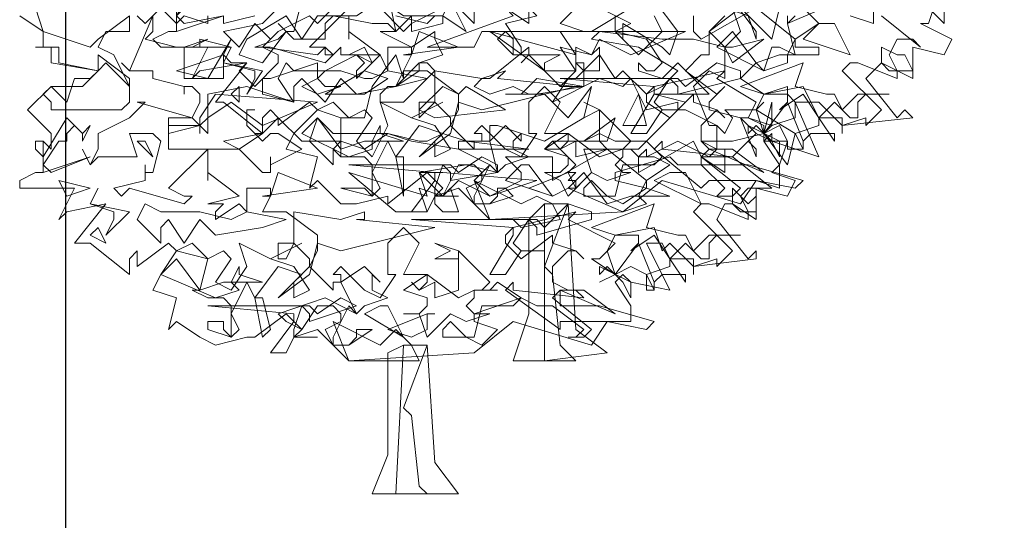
# Model space of a CAD drawing. Header units: millimetres. Extents: x 4234 to 4704, y 1542 to 2004.
# Tile 68 of 256: x 4244.33 to 4256.83, y 1732.48 to 1738.83. Entities that reach past the tile are written whole.
import ezdxf

# ---------------------------------------------------------------- set-up
doc = ezdxf.new("R2010")
doc.units = ezdxf.units.MM
doc.layers.add('BOD', color=40, linetype='Continuous')
doc.layers.add('DIMENSIONS', color=7, linetype='Continuous')

# ---------------------------------------------------------------- blocks, each defined once
blk = doc.blocks.new('A$Cf9015526')
at = {"color": 116, "lineweight": 0, "true_color": 0x136734}
for points in [[(2.6649, 1.3991), (2.6427, 1.3324), (2.6204, 1.3324), (2.7093, 1.288), (2.6871, 1.2436), (2.5982, 1.2658), (2.5982, 1.177), (2.5094, 1.2214), (2.465, 1.177), (2.5538, 1.0659), (2.576, 1.0882), (2.5982, 1.0659), (2.3984, 1.0437), (2.3984, 1.0215), (2.3984, 1.0659), (2.3318, 1.0659), (2.3095, 1.1104), (2.2651, 1.1104), (2.3318, 0.9549), (2.1985, 0.9993), (2.1985, 1.0215), (2.1763, 0.9993), (2.2207, 0.9327), (2.2207, 0.8661), (2.1541, 0.8883), (2.1097, 0.8217), (1.8876, 0.8883), (1.7766, 0.7995), (1.3991, 0.7773), (1.3102, 0.8661), (1.2436, 0.8439), (1.2658, 0.8661), (1.2214, 0.9105), (1.1104, 0.8217), (1.1104, 0.8439), (1.0215, 0.8217), (0.9771, 0.8217), (0.9105, 0.8883), (0.8883, 0.8661), (0.9105, 0.9549), (0.8217, 0.9771), (0.8439, 1.0215), (0.9105, 1.0882), (0.8883, 1.1104), (0.7995, 1.0437), (0.7995, 1.0659), (0.7773, 1.0882), (0.755, 1.0659), (0.755, 1.0215), (0.644, 1.1104), (0.6218, 1.1104), (0.7106, 1.2214), (0.5774, 1.1992), (0.5552, 1.177), (0.5996, 1.2658), (0.4664, 1.2658), (0.4441, 1.288), (0.4886, 1.3102), (0.5108, 1.3102), (0.5108, 1.3991)], [(1.71, 1.3768), (1.7988, 1.3324), (1.7544, 1.3102), (1.821, 1.2436), (1.8876, 1.3102), (1.8654, 1.3546)], [(1.9764, 1.3546), (1.9764, 1.3102), (1.9986, 1.288), (2.1541, 1.3768), (2.2651, 1.288), (2.3318, 1.3324), (2.2873, 1.3768)], [(2.5094, 1.3546), (2.6204, 1.2658), (2.5982, 1.288), (2.5538, 1.288), (2.5316, 1.2436), (2.5538, 1.1992), (2.5538, 1.177), (2.4428, 1.2214), (2.4206, 1.2214), (2.3984, 1.1992), (2.5094, 1.0882), (2.465, 1.0437), (2.465, 1.0659), (2.3984, 1.0437), (2.3318, 1.1104), (2.3095, 1.1104), (2.2873, 1.1548), (2.1763, 1.1326), (2.1541, 1.0882), (2.1763, 1.0215), (2.2429, 1.1104), (2.2873, 0.9993), (2.2873, 0.9771), (2.2429, 0.9771), (2.2429, 0.9993), (2.2207, 1.0437), (2.1763, 1.0215), (2.1985, 0.9993), (2.1541, 1.0215), (2.1319, 0.9993), (2.1541, 1.0215), (2.1097, 1.0659), (2.1319, 1.0659), (2.1541, 1.1104), (2.0431, 1.177), (2.0653, 1.1992), (1.8654, 1.1548), (1.8432, 1.1326), (1.8432, 1.1104), (1.9098, 1.0659), (1.9764, 1.1326), (1.9764, 1.1104), (2.0431, 1.0882), (2.0653, 1.0659), (2.0431, 1.0882), (1.9986, 1.0437), (1.9986, 0.9993), (2.0431, 0.9771), (2.0875, 0.9771), (2.1763, 0.9105), (2.0209, 0.9771), (1.9986, 0.9549), (2.1097, 0.8661), (2.0875, 0.8439), (2.0431, 0.8439), (2.0653, 0.8661), (1.9986, 0.9327), (1.932, 0.9327), (1.9098, 0.9549), (1.7544, 0.9105), (1.7544, 0.8883), (1.8432, 0.8661), (1.7766, 0.8217), (1.7322, 0.8439), (1.6877, 0.8439), (1.6655, 0.8439), (1.6655, 0.8661), (1.6877, 0.8883), (1.7322, 0.8439), (1.7544, 0.8439), (1.7766, 0.9327), (1.8654, 0.9327), (1.8876, 0.9549), (1.8432, 0.9993), (1.821, 0.9771), (1.7766, 0.9771), (1.7988, 0.9993), (1.71, 1.0882), (1.71, 0.9993), (1.7322, 0.9771), (1.6433, 0.9549), (1.6433, 0.9993), (1.5989, 0.9771), (1.5767, 0.9993), (1.5989, 0.9771), (1.6211, 0.9993), (1.6211, 1.0215), (1.5545, 1.0215), (1.5989, 1.1104), (1.5545, 1.1548), (1.5101, 1.1104), (1.5101, 1.0215), (1.5323, 1.0215), (1.4879, 0.9549), (1.4435, 0.9771), (1.3768, 1.0437), (1.3546, 1.0215), (1.3768, 1.0215), (1.3768, 0.9993), (1.3546, 0.9993), (1.3546, 0.9771), (1.288, 1.0437), (1.3102, 1.0882), (1.3102, 1.1326), (1.2214, 1.1992), (1.1548, 1.1992), (1.177, 1.2436), (1.177, 1.2658), (1.1104, 1.2658), (1.1104, 1.1992), (1.0882, 1.2436), (1.0215, 1.177), (1.0215, 1.1992), (1.0437, 1.2214), (1.0215, 1.2436), (0.9993, 1.2436), (1.0882, 1.2436), (0.9993, 1.3102), (0.9993, 1.288), (0.9993, 1.3546)], [(0.9993, 1.3768), (0.8883, 1.2658), (0.9327, 1.2658), (0.9549, 1.2436), (0.9327, 1.2214), (0.7773, 1.2658), (0.755, 1.2658), (0.7328, 1.2658), (0.7995, 1.288), (0.8217, 1.3102), (0.7995, 1.3324), (0.8217, 1.3102), (0.8439, 1.3102), (0.8661, 1.3991)], [(1.0882, 1.3768), (1.1548, 1.3102), (1.177, 1.3324), (1.177, 1.3546), (1.177, 1.3324), (1.2658, 1.3768)], [(2.2651, 1.3546), (2.2429, 1.3324), (2.2651, 1.2436), (2.2207, 1.2658), (2.1985, 1.2658), (2.1763, 1.1992), (2.1541, 1.2214), (2.1097, 1.177), (2.1763, 1.1326), (2.2429, 1.1326), (2.2651, 1.1104), (2.2651, 1.0659), (2.1985, 1.0437), (2.1763, 1.0215), (2.1763, 0.9993), (2.2429, 0.9993), (2.2207, 0.9327), (2.1985, 0.9105), (2.2651, 0.8883), (2.2429, 0.8439), (2.1541, 0.8661), (2.1541, 0.7773), (2.0875, 0.8217), (2.0653, 0.8217), (2.0431, 0.7773), (2.1319, 0.6662), (2.1541, 0.6884), (2.1541, 0.6662), (1.9764, 0.644), (1.9764, 0.6218), (1.9764, 0.6662), (1.9098, 0.6662), (1.8876, 0.7106), (1.8432, 0.7106), (1.9098, 0.5774), (1.7988, 0.5996), (1.7766, 0.6218), (1.7544, 0.5996), (1.7988, 0.533), (1.7988, 0.4886), (1.7322, 0.4886), (1.6877, 0.4219), (1.4657, 0.4886), (1.3546, 0.3997), (0.9993, 0.3775), (0.9105, 0.4664), (0.8439, 0.4441), (0.8661, 0.4664), (0.8217, 0.5108), (0.7328, 0.4441), (0.7106, 0.4441), (0.6218, 0.4219), (0.5774, 0.4441), (0.5108, 0.4886), (0.4886, 0.4664), (0.5108, 0.5552), (0.4441, 0.5774), (0.4664, 0.6218), (0.5108, 0.6884), (0.4886, 0.7106), (0.3997, 0.644), (0.3997, 0.6662), (0.3997, 0.6884), (0.3775, 0.6662), (0.3775, 0.6218), (0.2665, 0.7106), (0.2221, 0.7106), (0.3109, 0.8217), (0.1999, 0.7995), (0.1777, 0.7773), (0.2221, 0.8661), (0.0666, 0.8661), (0.0666, 0.8883), (0.111, 0.9105), (0.1332, 0.9105), (0.1332, 0.9993), (0.1554, 0.9771), (0.1554, 0.9993), (0.1554, 1.0215), (0.0888, 1.0882), (0.1554, 1.1548), (0.2443, 1.1548), (0.2887, 1.1992), (0.1554, 1.2214), (0.1554, 1.2658), (0.111, 1.2658), (0.1332, 1.2658), (0.1332, 1.3102), (0.0666, 1.3546)], [(1.4435, 1.3768), (1.5101, 1.3324), (1.5101, 1.3768)], [(1.6433, 1.3768), (1.5989, 1.3324), (1.6655, 1.3102), (1.4435, 1.3102), (1.4213, 1.288), (1.4657, 1.2436), (1.5989, 1.2436), (1.5545, 1.2214), (1.5545, 1.1992), (1.5989, 1.1548), (1.6433, 1.1992), (1.6433, 1.2214), (1.6655, 1.2214), (1.6655, 1.1548), (1.5989, 1.1548), (1.5101, 1.2436), (1.4879, 1.2214), (1.5101, 1.2436), (1.5101, 1.2658), (1.3991, 1.177), (1.3768, 1.177), (1.3546, 1.1548), (1.3991, 1.1326), (1.4657, 1.1548), (1.5101, 1.1326), (1.5545, 1.1326), (1.6211, 1.0659), (1.6877, 1.1548), (1.6655, 1.0659), (1.5545, 0.9993), (1.4213, 1.0437), (1.3991, 1.0437), (1.3991, 0.9993), (1.3102, 0.9993), (1.3102, 0.9771), (1.3991, 0.9327), (1.3546, 0.8883), (1.3991, 0.8439), (1.4879, 0.8883), (1.4879, 0.9105), (1.4435, 0.9549), (1.5767, 0.9549), (1.5767, 0.9105), (1.5767, 0.8883), (1.7322, 0.9771), (1.8432, 0.8883), (1.9098, 0.9327), (1.8654, 0.9549), (1.8432, 0.9549), (1.821, 0.9549), (1.8432, 0.9771), (1.8432, 0.9549), (1.932, 0.9993), (2.0209, 0.9549), (2.0431, 0.9771), (2.0431, 1.0437), (1.9542, 1.0882), (1.932, 1.0882), (1.9542, 1.1104), (1.8654, 1.1326), (2.0209, 1.1326), (1.932, 1.2214), (1.8876, 1.177), (1.821, 1.1992), (1.821, 1.2214), (1.8432, 1.1992), (1.8654, 1.1992), (1.8876, 1.2214), (1.8432, 1.288), (1.7544, 1.3102), (1.71, 1.3102), (1.6877, 1.3102), (1.7988, 1.3768)], [(1.7544, 1.3546), (1.7544, 1.3102), (1.7766, 1.288), (1.7766, 1.3102), (1.7766, 1.3324), (1.8876, 1.2658), (1.9098, 1.2436), (1.932, 1.3102), (1.8654, 1.3991)], [(2.2207, 1.3768), (2.1985, 1.288), (2.1097, 1.3768), (2.0209, 1.3102), (2.0209, 1.2436), (1.9986, 1.2436), (1.9542, 1.1992), (2.0431, 1.1326), (2.0653, 1.1548), (2.0209, 1.1104), (2.0209, 1.0882), (2.1097, 1.0659), (2.1541, 0.9549), (2.1541, 0.9771), (2.1319, 0.9993), (2.0875, 0.9549), (2.1985, 0.8661), (2.1763, 0.8661), (2.1319, 0.8661), (2.1097, 0.8439), (2.1319, 0.7995), (2.1319, 0.7773), (2.0209, 0.8217), (1.9986, 0.8217), (1.9764, 0.7995), (2.0875, 0.6884), (2.0431, 0.644), (2.0431, 0.6662), (1.9764, 0.644), (1.9098, 0.7106), (1.8876, 0.6884), (1.8654, 0.755), (1.7544, 0.7328), (1.7322, 0.6884), (1.7544, 0.6218), (1.821, 0.7106), (1.8654, 0.5996), (1.8654, 0.5774), (1.8432, 0.5774), (1.8432, 0.6218), (1.7988, 0.644), (1.7544, 0.6218), (1.7766, 0.5996), (1.7544, 0.6218), (1.71, 0.5996), (1.7544, 0.6218), (1.6877, 0.6662), (1.71, 0.6662), (1.7544, 0.7106), (1.6211, 0.7773), (1.6433, 0.7995), (1.4657, 0.755), (1.4435, 0.7328), (1.4435, 0.7106), (1.4879, 0.6662), (1.5767, 0.7328), (1.5767, 0.7106), (1.6433, 0.6884), (1.6655, 0.6662), (1.6433, 0.6884), (1.6211, 0.6884), (1.5767, 0.644), (1.5767, 0.5996), (1.6211, 0.5774), (1.6655, 0.5774), (1.7544, 0.5108), (1.5989, 0.5774), (1.5767, 0.5552), (1.6877, 0.4664), (1.6655, 0.4441), (1.6211, 0.4441), (1.6433, 0.4441), (1.6655, 0.4664), (1.5767, 0.533), (1.5323, 0.533), (1.4879, 0.5552), (1.3546, 0.5108), (1.3546, 0.4886), (1.4213, 0.4664), (1.3768, 0.4219), (1.3324, 0.4441), (1.288, 0.4441), (1.2658, 0.4441), (1.2658, 0.4664), (1.288, 0.4886), (1.3324, 0.4441), (1.3546, 0.4441), (1.3768, 0.533), (1.4657, 0.533), (1.4879, 0.5552), (1.4213, 0.5996), (1.3991, 0.5774), (1.3768, 0.5774), (1.3991, 0.5996), (1.3102, 0.6884), (1.3102, 0.5996), (1.3102, 0.5774), (1.2436, 0.5552), (1.2436, 0.5996), (1.1992, 0.5774), (1.177, 0.5996), (1.1992, 0.5774), (1.2214, 0.5996), (1.2214, 0.6218), (1.1548, 0.6218), (1.1992, 0.7106), (1.1548, 0.755), (1.1104, 0.7106), (1.1104, 0.6218), (1.1326, 0.6218), (1.0882, 0.5552), (1.0437, 0.5774), (0.9771, 0.644), (0.9549, 0.6218), (0.9771, 0.6218), (0.9771, 0.5996), (0.9549, 0.5996), (0.9549, 0.5774), (0.8883, 0.644), (0.9105, 0.6884), (0.9105, 0.7328), (0.8217, 0.7995), (0.755, 0.7995), (0.7773, 0.8439), (0.7773, 0.8661), (0.7106, 0.8661), (0.7106, 0.7995), (0.6884, 0.8217), (0.6218, 0.7773), (0.6218, 0.7995), (0.644, 0.8217), (0.6218, 0.8217), (0.5996, 0.8217), (0.6884, 0.8439), (0.5996, 0.9105), (0.5996, 0.8883), (0.5996, 0.9327), (0.5996, 0.9549), (0.5996, 0.9771), (0.4886, 0.8661), (0.533, 0.8439), (0.5552, 0.8439), (0.533, 0.8217), (0.3775, 0.8661), (0.3553, 0.8439), (0.3331, 0.8661), (0.4219, 0.8883), (0.4219, 0.9105), (0.4219, 0.9327), (0.4219, 0.9105), (0.4441, 0.9105), (0.4664, 0.9993), (0.4441, 1.0215), (0.3775, 1.0215), (0.3997, 0.9549), (0.2887, 0.9549), (0.2665, 0.9327), (0.2443, 0.9771), (0.2665, 0.9327), (0.2887, 0.9771), (0.2887, 1.0215), (0.3775, 1.0659), (0.4219, 1.1104), (0.3997, 1.1104), (0.5552, 1.0659), (0.5774, 1.1104), (0.5774, 1.1326), (0.5552, 1.1548), (0.533, 1.1548), (0.533, 1.1326), (0.533, 1.1548), (0.4441, 1.177), (0.4441, 1.1992), (0.3775, 1.1992), (0.3553, 1.2214), (0.3775, 1.1992), (0.4441, 1.3546), (0.4441, 1.3324), (0.4441, 1.3102), (0.4219, 1.288), (0.5108, 1.2658), (0.533, 1.2658), (0.5996, 1.288), (0.5552, 1.2658), (0.533, 1.2658), (0.533, 1.2436), (0.533, 1.177), (0.644, 1.177), (0.644, 1.2436), (0.6662, 1.2214), (0.7106, 1.2214), (0.6884, 1.1992), (0.7328, 1.1548), (0.7995, 1.2214), (0.7995, 1.2436), (0.755, 1.2658), (0.7773, 1.288), (0.7328, 1.3324), (0.6884, 1.2658), (0.644, 1.3102), (0.755, 1.3324), (0.8217, 1.3991)], [(0.9993, 1.4213), (0.9105, 1.3324), (0.8883, 1.3546), (0.7995, 1.3102), (0.755, 1.2658), (0.9105, 1.2436), (0.9327, 1.2658), (0.9327, 1.2436), (0.9549, 1.2436), (0.9771, 1.2658), (0.9771, 1.2436), (0.9993, 1.2436), (1.0437, 1.2658), (1.0659, 1.2214), (1.0215, 1.2436), (0.9771, 1.2214), (0.9327, 1.1992), (0.9105, 1.177), (0.9327, 1.1548), (0.9771, 1.1548), (0.9105, 1.1326), (0.8661, 1.1548), (0.9105, 1.177), (0.9105, 1.2214), (0.7773, 1.177), (0.755, 1.177), (0.755, 1.1326), (0.8439, 1.1104), (0.7106, 1.1548), (0.5996, 1.1326), (0.5996, 1.0215), (0.5552, 1.0659), (0.4886, 1.0659), (0.4886, 0.9771), (0.6884, 0.9771), (0.755, 0.9105), (0.7773, 0.9105), (0.7773, 0.9549), (0.7773, 0.9327), (0.8661, 0.9771), (0.7995, 1.0215), (0.7773, 1.0215), (0.755, 0.9993), (0.7106, 1.0437), (0.7106, 1.0882), (0.7328, 1.0882), (0.7106, 1.0882), (0.7106, 1.0437), (0.7328, 1.0215), (0.755, 1.0215), (0.7995, 1.0659), (0.8661, 0.9993), (0.9771, 0.9993), (0.9771, 1.0659), (1.0215, 1.0659), (1.0437, 1.0659), (1.0659, 1.1548), (1.1326, 1.2436), (1.1548, 1.177), (1.1548, 1.1992), (1.1326, 1.1548), (1.1104, 1.1548), (1.0882, 1.1326), (1.0882, 1.1104), (1.1548, 1.1104), (1.2436, 1.1992), (1.2214, 1.2214), (1.1992, 1.2214), (1.2658, 1.2436), (1.2436, 1.288), (1.2436, 1.3102), (1.177, 1.2658), (1.0882, 1.3102), (1.1326, 1.3102), (1.1104, 1.4213)], [(1.1326, 1.3546), (1.2214, 1.3324), (1.2436, 1.3546)], [(2.6871, 1.4213), (2.6871, 1.3324), (2.5982, 1.4213)], [(2.4872, 1.3768), (2.4872, 1.3324), (2.4206, 1.3546)], [(2.3984, 1.3991), (2.2429, 1.3324), (2.2429, 1.3546)], [(2.0875, 1.3768), (2.1097, 1.3102), (2.0653, 1.2658), (2.0209, 1.3102), (2.0653, 1.3546)], [(0.7328, 1.3546), (0.644, 1.3324), (0.644, 1.3546)], [(0.5996, 1.3546), (0.5996, 1.3324), (0.533, 1.3546), (0.5108, 1.3324), (0.4664, 1.3768), (0.4219, 1.3324), (0.3997, 1.3546)], [(0.3775, 1.3546), (0.3775, 1.3324), (0.3775, 1.3102), (0.3109, 1.3102), (0.2887, 1.2658), (0.3331, 1.2436), (0.3775, 1.1548), (0.3775, 1.1326), (0.3775, 1.1104), (0.3553, 1.0882), (0.1554, 1.0882), (0.1554, 1.1104), (0.1332, 1.1326), (0.1554, 1.1548), (0.1999, 1.1104), (0.2221, 1.177), (0.2665, 1.177), (0.2887, 1.1992), (0.1777, 1.2214), (0.1777, 1.2658), (0.111, 1.2658), (0.1332, 1.2658), (0.1332, 1.3102), (0.0666, 1.3546)], [(0.111, 1.3768), (0.1332, 1.3102), (0.2665, 1.2658), (0.2887, 1.288), (0.3775, 1.3546)]]:
    blk.add_lwpolyline(points, dxfattribs=at)
for points in [[(1.4435, 1.4435), (1.5323, 1.3546), (1.4435, 1.3324), (1.4879, 1.2658), (1.4879, 1.2436), (1.4657, 1.2436), (1.4657, 1.288), (1.4435, 1.3102), (1.3768, 1.3102), (1.3546, 1.2658), (1.2214, 1.2658), (1.4657, 1.3546), (1.4435, 1.3768), (1.3768, 1.3768), (1.3991, 1.3768), (1.3991, 1.4213), (1.3768, 1.4213), (1.3324, 1.4435), (1.288, 1.4657), (1.3102, 1.5101), (1.3768, 1.4435)], [(0.644, 1.4435), (0.6218, 1.4213), (0.6218, 1.4435), (0.5996, 1.4435), (0.5996, 1.3991), (0.5774, 1.4213), (0.5108, 1.3546), (0.533, 1.3324), (0.644, 1.3546), (0.5108, 1.3102), (0.5108, 1.4213), (0.5108, 1.3991), (0.5108, 1.3768), (0.5108, 1.3546), (0.5774, 1.4657), (0.6218, 1.4435)], [(1.5101, 1.4435), (1.5989, 1.3991), (1.6211, 1.3991), (1.6655, 1.4435), (1.7322, 1.3991), (1.9098, 1.3991), (1.71, 1.3768), (1.5767, 1.3991), (1.5101, 1.4435), (1.4435, 1.3768), (1.3768, 1.3991), (1.3546, 1.3768), (1.3546, 1.3324), (1.288, 1.3991), (1.3102, 1.4657), (1.3546, 1.4213)], [(2.1541, 1.3102), (2.1541, 1.288), (2.1319, 1.3546), (2.0653, 1.3768), (2.0431, 1.4213), (1.9986, 1.4213), (2.1097, 1.4435), (2.0875, 1.3991)], [(1.2658, 1.3546), (1.2658, 1.3324), (1.177, 1.3102), (1.177, 1.3324), (1.177, 1.3546), (1.1326, 1.3102), (1.1104, 1.3324), (1.0659, 1.3324), (0.9549, 1.3546), (0.9327, 1.3324), (0.9327, 1.288), (0.8439, 1.288), (0.8217, 1.3102), (0.755, 1.2214), (0.6884, 1.2436), (0.7106, 1.288), (0.8217, 1.3546), (0.8661, 1.288), (0.9105, 1.3546), (1.0215, 1.3546), (1.0882, 1.3991), (1.1548, 1.3546)], [(1.2658, 1.3546), (1.288, 1.3991), (1.3324, 1.3102)], [(2.4206, 1.2436), (2.2873, 1.288), (2.3318, 1.3324), (2.3762, 1.3324)], [(0.5108, 1.1992), (0.644, 1.2436), (0.6662, 1.288), (0.5996, 1.177)], [(0.5774, 1.2658), (0.5774, 1.288), (0.6662, 1.2658)], [(1.1548, 1.2436), (1.177, 1.2436), (1.1992, 1.3102), (1.3102, 1.2658)], [(1.7988, 1.2436), (1.71, 1.288), (1.6877, 1.2436), (1.5989, 1.2658), (1.6433, 1.1992), (1.6211, 1.1992), (1.5545, 1.1992), (1.3991, 1.3102), (1.6433, 1.2436), (1.5989, 1.3102), (1.6877, 1.3102), (1.9542, 1.3102)], [(1.9764, 1.288), (2.0653, 1.2658), (2.0875, 1.2658), (2.1763, 1.288), (2.0875, 1.2214), (2.0653, 1.2658), (2.0653, 1.177), (2.0209, 1.1992), (1.9764, 1.1548), (2.0209, 1.0437), (2.0431, 1.0437), (2.0653, 1.0215), (2.0875, 1.0659), (2.0653, 1.0882), (2.1541, 1.0882), (2.1763, 1.1104), (2.1541, 1.0882), (2.2651, 1.0215), (2.2429, 0.9327), (2.1763, 1.0215), (2.0875, 0.9993), (2.0653, 0.9993), (2.0209, 0.9993), (1.9986, 0.9993), (2.0209, 0.9771), (2.0653, 0.9771), (2.0653, 0.9105), (1.9986, 0.9549), (1.9764, 0.9993), (1.821, 0.9105), (1.821, 0.9549), (1.7988, 0.9771), (1.6655, 0.9771), (1.6877, 0.9105), (1.6433, 0.8661), (1.6211, 0.9105), (1.6433, 0.9327), (1.5989, 0.9771), (1.5545, 0.9771), (1.5767, 0.9993), (1.6655, 0.9993), (1.71, 1.0215), (1.7544, 0.9993), (1.8432, 0.9993), (1.932, 1.0882), (1.932, 1.1104), (1.8432, 1.0882), (1.7988, 1.177), (1.7766, 1.1548), (1.71, 1.177), (1.5767, 1.1104), (1.6211, 1.177), (1.6433, 1.177), (1.71, 1.2436), (1.7544, 1.177), (1.7766, 1.1992), (1.8432, 1.1326), (1.8876, 1.1548), (1.932, 1.1992), (1.821, 1.2658), (1.6877, 1.288), (1.71, 1.3102), (1.8876, 1.288)], [(2.0875, 1.3102), (2.1541, 1.2214), (2.2207, 1.2436), (2.2429, 1.2436), (2.2651, 1.288), (2.2651, 1.2658), (2.3318, 1.2658), (2.3318, 1.2436), (2.2429, 1.2436), (2.2429, 1.2214), (2.1763, 1.1992), (2.0431, 1.2658)], [(0.755, 1.1992), (0.7106, 1.1326), (0.7328, 1.177), (0.7328, 1.1992), (0.644, 1.2214), (0.6662, 1.2658), (0.644, 1.2214)], [(1.71, 1.2658), (1.71, 1.1992), (1.6655, 1.1992), (1.6433, 1.2214), (1.6433, 1.2658), (1.6877, 1.2436)], [(2.576, 1.2436), (2.5982, 1.1992), (2.5316, 1.1992), (2.5094, 1.2214), (2.5094, 1.2658), (2.5538, 1.2436)], [(0.3775, 1.1548), (0.3553, 1.177), (0.3109, 1.2214), (0.2887, 1.1992), (0.2887, 1.2436), (0.3775, 1.177)], [(0.9771, 1.1992), (1.0437, 1.177), (1.0659, 1.177), (1.1104, 1.1992), (1.2214, 1.177), (1.1326, 1.1548), (1.0215, 1.1326), (0.9771, 1.177), (0.9327, 1.1104), (0.8661, 1.177), (0.8439, 1.1548), (0.8439, 1.1104), (0.7995, 1.177), (0.8217, 1.2214), (0.8439, 1.1992)], [(1.1326, 1.1548), (1.1992, 1.2214), (1.1992, 1.1992)], [(2.1097, 1.177), (1.932, 1.1326), (1.932, 1.1548), (1.9098, 1.177), (1.8654, 1.1104), (1.8876, 1.0882), (1.9542, 1.0882), (1.8876, 1.0882), (1.8432, 1.0215), (1.7988, 1.0215), (1.8654, 1.1326), (1.8654, 1.1548), (1.5989, 1.177), (1.932, 1.177), (1.9542, 1.1548), (2.0431, 1.2214), (2.1097, 1.1992)], [(2.354, 1.1326), (2.3762, 1.1326), (2.3984, 1.0882), (2.4428, 1.1326), (2.5316, 1.1326), (2.465, 1.1326), (2.4428, 1.1104), (2.4428, 1.0659), (2.4206, 1.0659), (2.3762, 1.1104), (2.3318, 1.0659), (2.3762, 0.9993), (2.3762, 1.0215), (2.3095, 1.0215), (2.2873, 0.9993), (2.2873, 0.9771), (2.2651, 1.0215), (2.3318, 1.0437), (2.3318, 1.0659), (2.2873, 1.1326), (2.2207, 1.0882), (2.2429, 1.1104), (2.2429, 1.1548), (2.1763, 1.1326), (2.1097, 1.1548), (2.2873, 1.2214), (2.2651, 1.1548)], [(1.0437, 1.1326), (0.9327, 1.1326), (1.0437, 1.1992), (1.1104, 1.177)], [(1.4213, 1.177), (1.6433, 1.1548), (1.3768, 1.0882), (1.3102, 1.1104), (1.288, 1.0215), (1.1992, 0.9549), (1.288, 1.0437), (1.288, 1.0659), (1.2436, 1.1104), (1.1992, 1.0659), (1.1992, 1.1104), (1.2436, 1.1104), (1.2436, 1.1992), (1.3768, 1.177), (1.4435, 1.1992)], [(1.5323, 1.1326), (1.4435, 1.1326), (1.4879, 1.1326), (1.5323, 1.177), (1.6655, 1.1548)], [(0.6884, 1.1104), (0.6662, 1.1326), (0.6884, 1.1548)], [(1.3324, 1.1548), (1.4435, 1.0882), (1.2436, 1.0659), (1.1992, 1.0882), (1.2658, 1.1548), (1.3102, 1.1326)], [(0.755, 1.0437), (0.6662, 1.1104), (0.5996, 1.0659), (0.5774, 1.0437), (0.5774, 1.0215), (0.5774, 1.0437), (0.4886, 1.0215), (0.4886, 1.0437), (0.5774, 1.0437), (0.5774, 1.0659), (0.6218, 1.1326), (0.9105, 1.1104)], [(1.7766, 1.0437), (1.821, 1.1326), (1.8432, 1.0437)], [(1.0437, 1.0882), (1.0659, 1.0659), (1.0215, 0.9993), (1.0659, 0.9549), (1.1104, 1.0437), (1.0882, 1.1104), (1.177, 1.0659), (1.2658, 1.1104), (1.177, 1.0659), (1.2436, 1.0437), (1.288, 0.9771), (1.2436, 0.9549), (1.2436, 0.9993), (1.2658, 1.0215), (1.1992, 1.0437), (1.1326, 0.9549), (1.1548, 0.9549), (1.1548, 0.8439), (1.1326, 0.9549), (1.1104, 0.9993), (1.0659, 0.9105), (1.0882, 0.8661), (1.0659, 0.8439), (0.9771, 0.8661), (0.9993, 0.8661), (1.0437, 0.8661), (1.0659, 0.8439), (1.0659, 0.9327), (1.0437, 0.9549), (0.9771, 0.9549), (0.9549, 0.9771), (0.9771, 0.9549), (0.9771, 1.0659), (0.9105, 1.0882), (0.9549, 1.1104), (0.9993, 1.0659)], [(1.71, 1.0659), (1.71, 1.0882), (1.6655, 1.0659), (1.71, 1.0882), (1.6655, 1.1104), (1.71, 1.0882)], [(2.1763, 1.0437), (2.1319, 1.0659), (2.1985, 1.0437), (2.1985, 1.1104), (2.1763, 1.0215)], [(0.2665, 1.0437), (0.2443, 0.9993), (0.2443, 1.0215), (0.2221, 1.0437), (0.1999, 1.0215), (0.1999, 0.9993), (0.1777, 0.9993), (0.1332, 0.9327), (0.1554, 0.9105), (0.2665, 0.9549), (0.1332, 0.9105), (0.1332, 0.9993), (0.111, 0.9993), (0.111, 0.9771), (0.1332, 0.9549), (0.1999, 1.0659), (0.2443, 1.0215)], [(0.9105, 1.0659), (0.9771, 0.9771), (1.0437, 0.9993), (1.0659, 0.9993), (1.0882, 1.0437), (1.0882, 1.0215), (1.1548, 0.9993), (1.0659, 0.9993), (1.0659, 0.9771), (0.9993, 0.9549), (0.8661, 1.0215)], [(1.1104, 1.0215), (1.1992, 0.9993), (1.2214, 0.9993), (1.2658, 1.0215), (1.3324, 0.9993), (1.5101, 0.9771), (1.3102, 0.9771), (1.177, 0.9993), (1.1104, 1.0215), (1.0437, 0.9771), (0.9771, 0.9993), (0.9549, 0.9771), (0.9549, 0.9327), (0.8883, 0.9993), (0.9105, 1.0659), (0.9549, 1.0215)], [(1.6655, 0.9993), (1.7544, 1.0659), (1.7322, 0.9993)], [(1.4879, 1.0215), (1.4657, 0.9993), (1.4657, 0.9771), (1.5101, 0.9549), (1.4435, 0.9327), (1.4213, 0.9105), (1.3991, 0.9993), (1.4435, 1.0437), (1.4879, 0.9993)], [(2.2207, 0.9549), (2.1985, 0.9993), (2.1541, 1.0437), (2.1319, 1.0215), (2.1319, 1.0437), (2.2207, 0.9993)], [(0.6884, 0.9771), (0.644, 0.9993), (0.755, 1.0215)], [(1.7766, 0.9771), (1.821, 0.9771), (1.7766, 0.9771), (1.7766, 0.9549), (1.7544, 0.9327), (1.7766, 0.9105), (1.7988, 0.9105), (1.7322, 0.8883), (1.6877, 0.9105), (1.6211, 0.8439), (1.5989, 0.8883), (1.5545, 0.9105), (1.5989, 0.9105), (1.6211, 0.9327), (1.6211, 0.9549), (1.5545, 0.9771), (1.6211, 1.0215), (1.71, 0.9549)], [(0.4441, 0.9549), (0.3997, 0.9993), (0.4219, 0.9993)], [(2.0875, 0.9549), (2.0653, 0.9549), (2.0209, 0.9549), (1.9986, 0.9549), (1.9986, 0.9327), (2.1319, 0.9327), (2.2873, 0.8883), (2.2651, 0.8661), (2.1541, 0.8883), (2.0209, 0.8883), (1.9986, 0.8661), (1.8654, 0.9771), (1.8876, 0.9993), (1.8876, 0.9771)], [(1.4213, 0.9105), (1.288, 0.8883), (1.288, 0.9105), (1.2658, 0.9327), (1.2436, 0.8661), (1.2436, 0.8439), (1.3102, 0.8439), (1.2436, 0.8439), (1.2214, 0.7995), (1.177, 0.7995), (1.2436, 0.8883), (1.2436, 0.9105), (0.9993, 0.9327), (1.288, 0.9327), (1.3102, 0.9105), (1.3768, 0.9549), (1.4213, 0.9327)], [(1.3991, 0.9327), (1.3546, 0.8439), (1.3546, 0.8217), (1.3991, 0.8217), (1.4213, 0.8439), (1.4213, 0.8661), (1.4435, 0.8661), (1.4657, 0.8439), (1.3991, 0.8217), (1.3546, 0.8217), (1.3324, 0.8661), (1.3768, 0.8883), (1.3768, 0.9105), (1.3546, 0.9327), (1.3102, 0.9327), (1.2658, 0.8439), (1.2214, 0.8883), (1.1992, 0.9105), (1.3324, 0.9327), (1.4213, 0.9105)], [(1.5767, 0.8439), (1.4435, 0.8883), (1.4879, 0.9327), (1.5101, 0.9327)], [(0.755, 0.8439), (0.7773, 0.8439), (0.7995, 0.9105), (0.9105, 0.8661)], [(1.3991, 0.8439), (1.3102, 0.8883), (1.2658, 0.8439), (1.1992, 0.8661), (1.2214, 0.7995), (1.1326, 0.7995), (0.9993, 0.9105), (1.2214, 0.8439), (1.1992, 0.9105), (1.2658, 0.9105), (1.5323, 0.8883)], [(1.6433, 0.9105), (1.6211, 0.8883), (1.6433, 0.8883), (1.6433, 0.8661), (1.6211, 0.8661), (1.5767, 0.8439), (1.5101, 0.8661), (1.6211, 0.9105)], [(1.6655, 0.9105), (1.7322, 0.8217), (1.7988, 0.8439), (1.821, 0.8439), (1.8432, 0.8883), (1.8432, 0.8661), (1.9098, 0.8439), (1.821, 0.8439), (1.8432, 0.8217), (1.7766, 0.7995), (1.6211, 0.8661)], [(1.9986, 0.8217), (1.8654, 0.8883), (1.9098, 0.9105), (1.9542, 0.9105)], [(0.1999, 0.8439), (0.1777, 0.8883), (0.2665, 0.8661)], [(0.3775, 0.7995), (0.3109, 0.7328), (0.3331, 0.7773), (0.3331, 0.7995), (0.2665, 0.8217), (0.2887, 0.8661), (0.2665, 0.8217)], [(1.288, 0.8661), (1.3102, 0.7995), (1.2658, 0.7995), (1.2436, 0.8217), (1.2436, 0.8661), (1.2658, 0.8439)], [(1.5323, 0.8439), (1.5767, 0.8217), (1.5989, 0.7773), (1.4879, 0.755), (1.4657, 0.7773), (1.4435, 0.7773), (1.3991, 0.7773), (1.3546, 0.8883), (1.4879, 0.8217)], [(2.1541, 0.8439), (2.1541, 0.7995), (2.1097, 0.7995), (2.0875, 0.8217), (2.0875, 0.8661), (2.1319, 0.8217)], [(0.5774, 0.7995), (0.6662, 0.7773), (0.7106, 0.7995), (0.8217, 0.7773), (0.755, 0.755), (0.6218, 0.7328), (0.5774, 0.7773), (0.533, 0.7106), (0.4886, 0.7773), (0.4664, 0.755), (0.4664, 0.7106), (0.3997, 0.7773), (0.4219, 0.8217), (0.4664, 0.7995)], [(1.6877, 0.7773), (1.5323, 0.7328), (1.5323, 0.755), (1.5101, 0.7773), (1.4657, 0.7106), (1.4879, 0.6884), (1.5545, 0.6884), (1.4879, 0.6884), (1.4435, 0.6218), (1.3991, 0.6218), (1.4657, 0.7328), (1.4657, 0.755), (1.177, 0.7773), (1.5323, 0.7773), (1.5545, 0.755), (1.6211, 0.8217), (1.6877, 0.7995)], [(1.5545, 0.644), (1.5767, 0.6218), (1.5989, 0.4219), (1.6433, 0.3775), (1.5101, 0.3775), (1.4657, 0.3775), (1.5101, 0.5108), (1.5101, 0.7773), (1.5545, 0.8217), (1.6211, 0.8217)], [(1.7322, 0.3997), (1.5545, 0.3775), (1.5545, 0.8217), (1.6211, 0.8217), (1.6433, 0.4664)], [(1.932, 0.7328), (1.9542, 0.7328), (1.9764, 0.6884), (2.0209, 0.7328), (2.1097, 0.7328), (2.0431, 0.7328), (2.0209, 0.7106), (2.0209, 0.6662), (1.9986, 0.6662), (1.9542, 0.7106), (1.9098, 0.6662), (1.9542, 0.5996), (1.9542, 0.6218), (1.8876, 0.6218), (1.8654, 0.5996), (1.8654, 0.5774), (1.8432, 0.6218), (1.9098, 0.644), (1.9098, 0.6662), (1.8654, 0.7328), (1.7988, 0.6884), (1.821, 0.7106), (1.821, 0.7328), (1.7544, 0.7328), (1.6877, 0.755), (1.8654, 0.8217), (1.8432, 0.755)], [(1.0215, 0.7773), (1.2436, 0.755), (0.9771, 0.6884), (0.9105, 0.7106), (0.8883, 0.6218), (0.7995, 0.5552), (0.8883, 0.644), (0.8883, 0.6662), (0.8439, 0.7106), (0.8217, 0.6662), (0.7995, 0.6662), (0.7995, 0.7106), (0.8439, 0.7106), (0.8439, 0.7995), (0.9771, 0.7773), (1.0437, 0.7995), (1.0437, 0.7773)], [(0.3109, 0.7106), (0.2665, 0.7328), (0.2887, 0.755)], [(0.644, 0.6884), (0.6662, 0.6662), (0.6218, 0.5996), (0.6662, 0.5774), (0.7106, 0.644), (0.6884, 0.7106), (0.7773, 0.6662), (0.8661, 0.7106), (0.7773, 0.6662), (0.8439, 0.644), (0.8883, 0.5774), (0.8439, 0.5552), (0.8439, 0.5996), (0.8661, 0.6218), (0.7995, 0.644), (0.7328, 0.5552), (0.755, 0.5552), (0.7773, 0.4664), (0.755, 0.4441), (0.7328, 0.5552), (0.7106, 0.5996), (0.6662, 0.5108), (0.6884, 0.4664), (0.6662, 0.4441), (0.5996, 0.4664), (0.5996, 0.4886), (0.644, 0.4886), (0.644, 0.4664), (0.6662, 0.4441), (0.6662, 0.533), (0.644, 0.5552), (0.5996, 0.5552), (0.5552, 0.5774), (0.5774, 0.5774), (0.5996, 0.6662), (0.5108, 0.6884), (0.5552, 0.7106), (0.5996, 0.6662)], [(1.3102, 0.6662), (1.2436, 0.6662), (1.288, 0.6884), (1.2436, 0.7106), (1.3102, 0.6884)], [(0.5108, 0.6662), (0.5774, 0.5774), (0.644, 0.5996), (0.6662, 0.5996), (0.6884, 0.644), (0.6884, 0.6218), (0.755, 0.5996), (0.6662, 0.5996), (0.6884, 0.5774), (0.6218, 0.5552), (0.4664, 0.6218)], [(1.0659, 0.6218), (1.0659, 0.5996), (1.0659, 0.5774), (1.1104, 0.5552), (1.0437, 0.533), (1.0215, 0.5108), (0.9771, 0.5996), (1.0437, 0.644), (1.0882, 0.5996)], [(1.7988, 0.5552), (1.7766, 0.5996), (1.7322, 0.644), (1.71, 0.6218), (1.71, 0.644), (1.7988, 0.5996)], [(1.3546, 0.5774), (1.4213, 0.5774), (1.3546, 0.5774), (1.3546, 0.5552), (1.3324, 0.533), (1.3546, 0.5108), (1.3991, 0.5108), (1.3324, 0.4886), (1.288, 0.5108), (1.2214, 0.4441), (1.1992, 0.5108), (1.1548, 0.5108), (1.1992, 0.5108), (1.2214, 0.533), (1.2214, 0.5552), (1.1548, 0.5774), (1.2214, 0.6218), (1.3102, 0.5552)], [(1.6655, 0.5552), (1.6433, 0.5774), (1.5989, 0.5774), (1.5989, 0.5552), (1.5989, 0.533), (1.71, 0.533), (1.8654, 0.4886), (1.8432, 0.4664), (1.7322, 0.4886), (1.5989, 0.4886), (1.5989, 0.4664), (1.4435, 0.5774), (1.4657, 0.5996), (1.4657, 0.5774)], [(1.0215, 0.533), (0.8883, 0.4886), (0.8883, 0.5108), (0.8661, 0.533), (0.8439, 0.4664), (0.8439, 0.4441), (0.9105, 0.4441), (0.8439, 0.4441), (0.8217, 0.3997), (0.7773, 0.3997), (0.8439, 0.4886), (0.8439, 0.5108), (0.5996, 0.533), (0.8883, 0.533), (0.9105, 0.5108), (0.9771, 0.5552)], [(0.9993, 0.533), (0.9549, 0.4441), (0.9549, 0.4219), (0.9993, 0.4219), (1.0215, 0.4441), (1.0215, 0.4664), (1.0437, 0.4664), (1.0659, 0.4664), (0.9993, 0.4219), (0.9549, 0.4219), (0.9327, 0.4664), (0.9771, 0.4886), (0.9771, 0.5108), (0.9549, 0.533), (0.9105, 0.533), (0.8661, 0.4664), (0.8217, 0.4886), (0.7995, 0.5108), (0.9327, 0.5552), (1.0215, 0.5108)], [(1.1548, 0.4441), (1.0437, 0.5108), (1.0882, 0.533), (1.1104, 0.533)], [(1.2214, 0.5108), (1.2214, 0.4886), (1.2214, 0.4664), (1.177, 0.4441), (1.1104, 0.4664), (1.2214, 0.5108), (1.2436, 0.5108)]]:
    blk.add_lwpolyline(points, close=True, dxfattribs=at)
at = {"color": 97, "lineweight": 0, "true_color": 0x397239}
blk.add_lwpolyline([(1.1326, 0.4664), (1.177, 0.4219), (1.1992, 0.3775), (1.0659, 0.3775), (1.0437, 0.3775), (0.9993, 0.3775), (0.9549, 0.4886), (1.0882, 0.4219)], close=True, dxfattribs=at)
at = {"color": 32, "lineweight": 0, "true_color": 0xb85b00}
blk.add_lwpolyline([(1.1548, 0.2443), (1.177, 0.2221), (1.1992, 0.0222), (1.2214, 0), (1.1104, 0), (1.0659, 0), (1.1104, 0.111), (1.1104, 0.3997), (1.1548, 0.4219), (1.2214, 0.4219)], close=True, dxfattribs=at)
at = {"color": 47, "lineweight": 0, "true_color": 0x727239}
blk.add_lwpolyline([(1.3102, 0), (1.1326, 0), (1.1548, 0.4219), (1.2214, 0.4219), (1.2436, 0.0888)], close=True, dxfattribs=at)

msp = doc.modelspace()

# ---------------------------------------------------------------- linework, layer by layer
at = {"layer": 'DIMENSIONS'}
msp.add_lwpolyline([(4244.911, 2003.647), (4703.753, 2003.647), (4703.753, 1541.619), (4244.911, 1541.619)], close=True, dxfattribs=at)

# ---------------------------------------------------------------- block references
at = {"layer": 'BOD', "xscale": 4.480026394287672, "yscale": 4.480026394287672, "zscale": 4.480026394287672}
msp.add_blockref('A$Cf9015526', (4244.027, 1732.813, 480.917), dxfattribs=at)

doc.saveas('drawing.dxf')
